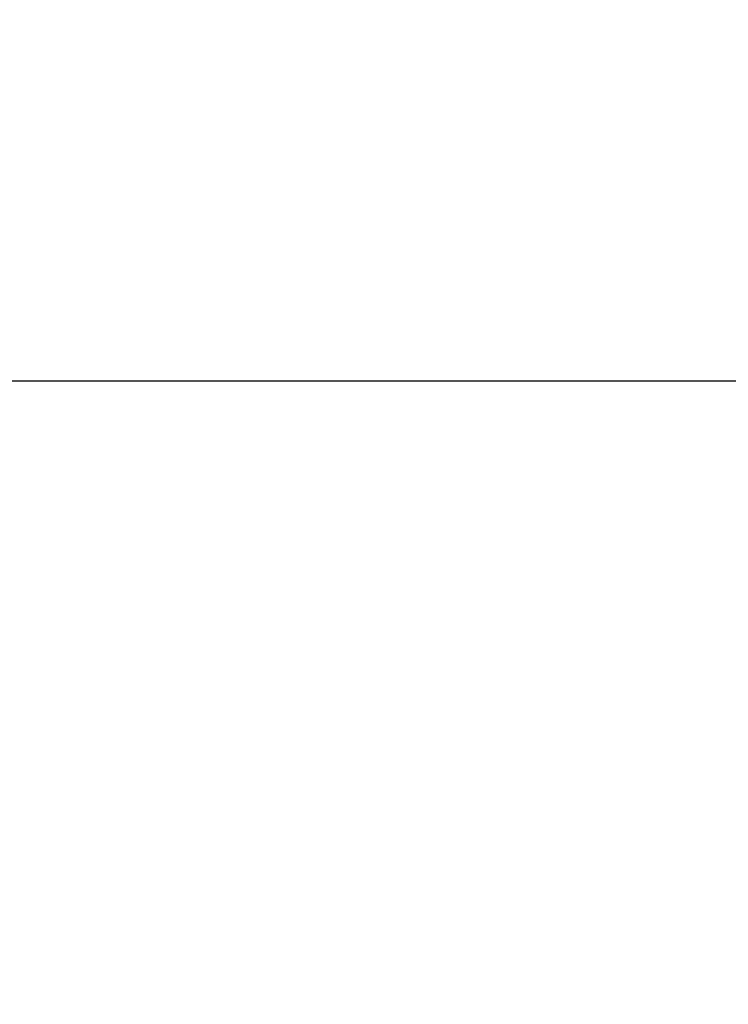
# Model space of a CAD drawing. Header units: millimetres. Extents: x 20 to 19889, y 40 to 15516.
# Tile 93 of 115: x 18238 to 18687, y 1723 to 2347. Entities that reach past the tile are written whole.
import ezdxf

# ---------------------------------------------------------------- set-up
doc = ezdxf.new("R2010")
doc.units = ezdxf.units.MM
doc.header["$LTSCALE"] = 2
doc.layers.add('COMPONENT_GEOMETRY', color=7, linetype='Continuous')
doc.styles.add('SLDTEXTSTYLE0', font='TXT', dxfattribs={"width": 0.75})
doc.dimstyles.new('SLDDIMSTYLE0', dxfattribs={"dimtxt": 100, "dimasz": 6.604, "dimexe": 0, "dimexo": 0.0625, "dimgap": 25, "dimtad": 0, "dimtih": 1, "dimtoh": 1, "dimdec": 1, "dimrnd": 1e-09, "dimzin": 12, "dimdsep": 46, "dimtxsty": 'SLDTEXTSTYLE0', "dimsah": 1, "dimcen": 0.09, "dimadec": 0, "dimazin": 3, "dimtfac": 1, "dimtdec": 1, "dimtofl": 0, "dimtmove": 0, "dimatfit": 3, "dimfxl": 1, "dimfrac": 2, "dimtolj": 1, "dimtzin": 12, "dimarcsym": 0})

# ---------------------------------------------------------------- blocks, each defined once
blk = doc.blocks.new('_D_6')
at = {"layer": 'COMPONENT_GEOMETRY', "color": 7}
for p, q in [((17795.99, 2117.95), (17795.99, 1396.08)), ((18195.99, 2117.95), (18195.99, 1396.08)), ((18689.32, 1546.46), (18658.85, 1546.46)), ((18658.85, 1546.46), (18658.85, 1387.71)), ((19055.85, 1546.46), (19086.32, 1546.46)), ((19086.32, 1546.46), (19086.32, 1387.71)), ((17795.99, 1402.43), (18195.99, 1402.43)), ((18195.99, 1402.43), (18610.51, 1402.43)), ((18658.85, 1387.71), (18689.32, 1387.71)), ((19086.32, 1387.71), (19055.85, 1387.71))]:
    blk.add_line(p, q, dxfattribs=at)
for points in [[(17795.99, 1402.43), (17802.59, 1401.42), (17802.59, 1403.45)], [(18195.99, 1402.43), (18189.38, 1403.45), (18189.38, 1401.42)]]:
    blk.add_solid(points, dxfattribs=at)
at = {"layer": 'COMPONENT_GEOMETRY', "color": 7, "char_height": 100, "attachment_point": 1, "style": 'SLDTEXTSTYLE0'}
for s, insert in [('7.87in', (18689.32, 1516.62)), ('200mm', (18636.75, 1367))]:
    blk.add_mtext(s, dxfattribs=dict(at, insert=insert))
blk = doc.blocks.new('_D_7')
at = {"layer": 'COMPONENT_GEOMETRY', "color": 7}
for p, q in [((18136.75, 7959.49), (19251.5, 7959.49)), ((19245.15, 7959.49), (19245.15, 5203.33)), ((19045.08, 5183.02), (19014.61, 5183.02)), ((19014.61, 5183.02), (19014.61, 5024.27)), ((19445.22, 5183.02), (19475.69, 5183.02)), ((19475.69, 5183.02), (19475.69, 5024.27)), ((19014.61, 5024.27), (19045.08, 5024.27)), ((19475.69, 5024.27), (19445.22, 5024.27)), ((19245.15, 2118.49), (19245.15, 4874.65)), ((18196.53, 2118.49), (19251.5, 2118.49))]:
    blk.add_line(p, q, dxfattribs=at)
for points in [[(19245.15, 7959.49), (19244.13, 7952.89), (19246.17, 7952.89)], [(19245.15, 2118.49), (19246.17, 2125.1), (19244.13, 2125.1)]]:
    blk.add_solid(points, dxfattribs=at)
at = {"layer": 'COMPONENT_GEOMETRY', "color": 7, "char_height": 100, "attachment_point": 1, "style": 'SLDTEXTSTYLE0'}
for s, insert in [('9\'6.98"', (19045.08, 5153.18)), ('2920.5mm', (18916.96, 5003.56))]:
    blk.add_mtext(s, dxfattribs=dict(at, insert=insert))

msp = doc.modelspace()

# ---------------------------------------------------------------- dimensions: what is measured, and where the dimension line sits
at = {"layer": 'COMPONENT_GEOMETRY', "color": 7}
dim = msp.add_linear_dim(base=(19245.15, 7959.49), p1=(18193.99, 2118.49), p2=(18134.21, 7959.49), angle=90, dimstyle='SLDDIMSTYLE0', dxfattribs=at)
dim.commit()
dim.dimension.update_dxf_attribs({"geometry": '_D_7', "text_midpoint": (19245.15, 5038.99), "dimtype": 160})
dim = msp.add_linear_dim(base=(18195.99, 1402.43), p1=(17795.99, 2120.49), p2=(18195.99, 2120.49), dimstyle='SLDDIMSTYLE0', dxfattribs=at)
dim.commit()
dim.dimension.update_dxf_attribs({"geometry": '_D_6', "text_midpoint": (18872.59, 1402.43), "dimtype": 160})

doc.saveas('drawing.dxf')
